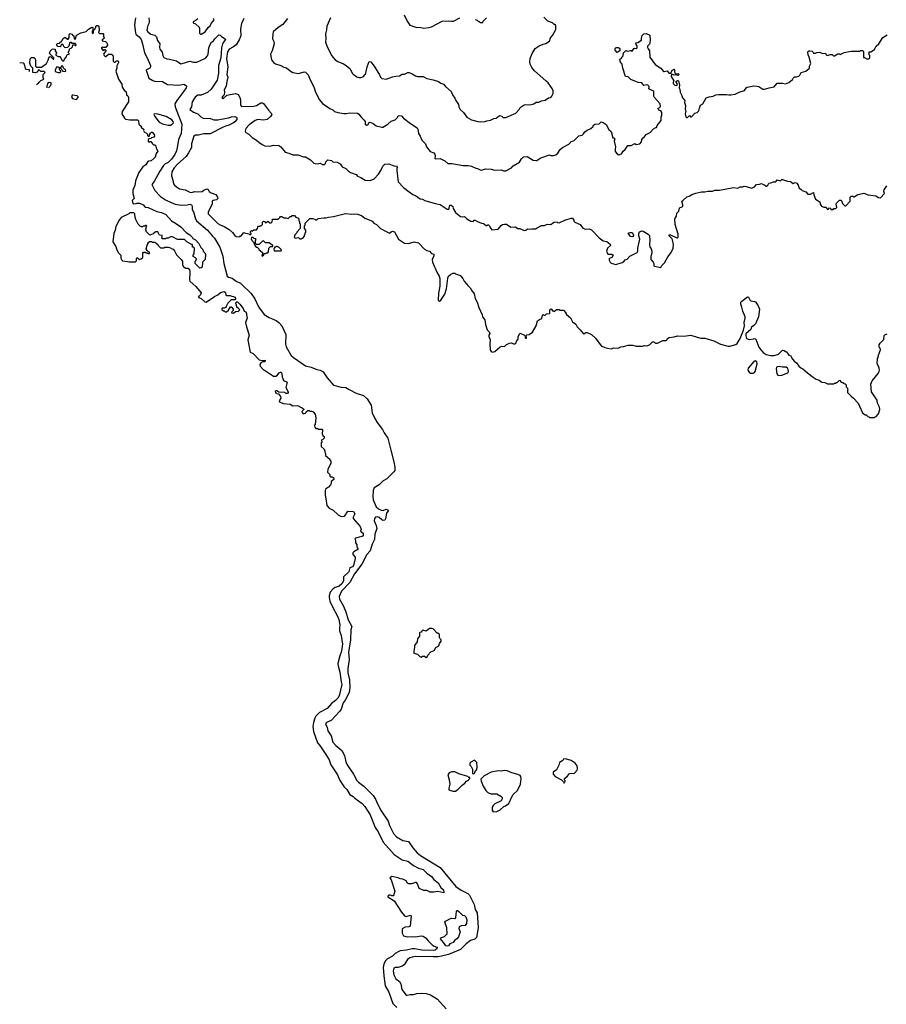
# Model space of a CAD drawing. Extents: x 1863017 to 1989460, y 394564 to 532820.
# Tile 6 of 213: x 1890294 to 1902665, y 427741 to 441798. Entities that reach past the tile are written whole.
import ezdxf

# ---------------------------------------------------------------- set-up
doc = ezdxf.new("R2010")
doc.units = 0

msp = doc.modelspace()

# ---------------------------------------------------------------- linework, layer by layer
at = {"layer": '0CON10XD'}
for points in [[(1891946, 441826), (1891931, 441725), (1891945, 441605), (1891956, 441586), (1892000, 441555), (1892026, 441515), (1892049, 441455), (1892074, 441325), (1892116, 441255), (1892161, 441145), (1892161, 441125), (1892150, 441105), (1892106, 441084), (1892100, 441075), (1892136, 440965), (1892195, 440928), (1892225, 440918), (1892335, 440914), (1892405, 440871), (1892567, 440863), (1892635, 440876), (1892662, 440865), (1892674, 440854), (1892677, 440845), (1892669, 440825), (1892637, 440775), (1892538, 440642), (1892511, 440595), (1892514, 440554), (1892610, 440305), (1892597, 440175), (1892560, 440085), (1892549, 439995), (1892532, 439925), (1892507, 439873), (1892459, 439805), (1892415, 439759), (1892368, 439735), (1892348, 439715), (1892294, 439635), (1892215, 439490), (1892180, 439445), (1892225, 439361), (1892302, 439275), (1892375, 439225), (1892455, 439186)], [(1892136, 441825), (1892142, 441775), (1892141, 441755), (1892123, 441717), (1892113, 441677), (1892109, 441645), (1892124, 441625), (1892165, 441593), (1892225, 441578), (1892248, 441555), (1892262, 441502), (1892296, 441455), (1892290, 441405), (1892295, 441375), (1892328, 441335), (1892336, 441285), (1892350, 441260), (1892395, 441237), (1892435, 441235), (1892535, 441209), (1892595, 441169), (1892615, 441170), (1892725, 441204), (1892775, 441190), (1892825, 441193), (1892945, 441250), (1892977, 441283), (1892987, 441305), (1892992, 441395), (1893011, 441445), (1893032, 441478), (1893059, 441495), (1893079, 441525), (1893135, 441580), (1893155, 441578), (1893175, 441557), (1893228, 441525), (1893230, 441515), (1893215, 441489), (1893191, 441455), (1893174, 441396), (1893164, 441255), (1893133, 441145), (1893132, 441035), (1893114, 440935), (1893026, 440804), (1892975, 440756), (1892885, 440719), (1892835, 440720), (1892798, 440692), (1892754, 440625), (1892746, 440553), (1892723, 440515), (1892775, 440477), (1892839, 440455), (1892880, 440410), (1892915, 440394), (1893018, 440385), (1893065, 440370), (1893125, 440369), (1893245, 440394), (1893275, 440396), (1893318, 440412), (1893365, 440414), (1893385, 440406), (1893396, 440395), (1893396, 440375), (1893365, 440339), (1893345, 440326), (1893270, 440285), (1893233, 440277), (1893191, 440259), (1893015, 440168), (1892925, 440166), (1892845, 440150), (1892805, 440151), (1892778, 440135), (1892745, 440025), (1892746, 439975), (1892705, 439895), (1892669, 439845), (1892545, 439734), (1892500, 439685), (1892465, 439625), (1892460, 439570), (1892482, 439505), (1892490, 439455), (1892503, 439435), (1892532, 439412), (1892575, 439384), (1892655, 439370), (1892725, 439335), (1892745, 439332), (1892795, 439345), (1892835, 439339), (1892900, 439345), (1892924, 439366), (1892965, 439384), (1892984, 439374), (1893001, 439345), (1893026, 439325), (1893093, 439303), (1893119, 439265), (1893124, 439245), (1893105, 439226), (1893055, 439217), (1893043, 439205), (1893042, 439165), (1892986, 439055), (1892984, 439025), (1893125, 438889), (1893155, 438869), (1893215, 438846), (1893285, 438801), (1893331, 438761), (1893365, 438718), (1893385, 438702), (1893435, 438700), (1893445, 438710), (1893458, 438712), (1893495, 438760), (1893503, 438753), (1893565, 438740), (1893575, 438730), (1893595, 438730), (1893600, 438745), (1893590, 438755), (1893590, 438775), (1893602, 438788), (1893615, 438780), (1893635, 438800), (1893655, 438800), (1893668, 438792), (1893690, 438815), (1893692, 438838), (1893705, 438850), (1893725, 438850), (1893732, 438858), (1893745, 438860), (1893760, 438875), (1893760, 438905), (1893775, 438920), (1893788, 438918), (1893805, 438900), (1893818, 438902), (1893835, 438920), (1893865, 438900), (1893885, 438900), (1893897, 438913), (1893905, 438950), (1893985, 438950), (1894008, 438972), (1894015, 438990), (1894035, 438990), (1894065, 438970), (1894095, 438970), (1894125, 438960), (1894155, 438990), (1894175, 438990), (1894185, 439000), (1894215, 439000), (1894235, 438980), (1894265, 438970), (1894280, 438955), (1894280, 438925), (1894290, 438915), (1894290, 438895), (1894300, 438885), (1894300, 438815), (1894250, 438765), (1894250, 438755), (1894220, 438725), (1894210, 438695), (1894225, 438680), (1894275, 438690), (1894295, 438670), (1894315, 438670), (1894325, 438680), (1894335, 438680), (1894360, 438705), (1894360, 438725), (1894370, 438735), (1894370, 438755), (1894380, 438765), (1894380, 438795), (1894360, 438815), (1894360, 438855), (1894370, 438865), (1894370, 438895), (1894435, 438960), (1894475, 438958), (1894505, 438950), (1894515, 438940), (1894535, 438940), (1894555, 438960), (1894635, 438970), (1894665, 438967), (1894702, 438978), (1894776, 438986), (1894945, 439029), (1895035, 439021), (1895075, 439028), (1895115, 439022), (1895175, 439000), (1895222, 438965), (1895305, 438933), (1895325, 438921), (1895348, 438895), (1895388, 438875), (1895445, 438818), (1895535, 438767), (1895575, 438752), (1895595, 438768), (1895615, 438777), (1895645, 438768), (1895703, 438665), (1895785, 438609), (1895845, 438602), (1895925, 438626), (1895985, 438613), (1896075, 438522), (1896105, 438503), (1896145, 438492), (1896172, 438462), (1896208, 438448), (1896208, 438425), (1896184, 438375), (1896186, 438336), (1896250, 438195), (1896284, 438135), (1896291, 438101), (1896291, 437995), (1896271, 437895), (1896270, 437795), (1896275, 437782), (1896285, 437780), (1896308, 437792), (1896365, 437878), (1896388, 437955), (1896404, 438106), (1896414, 438136), (1896445, 438162), (1896475, 438178), (1896505, 438180), (1896515, 438170), (1896585, 438148), (1896590, 438135), (1896620, 438105), (1896638, 438065), (1896692, 438002), (1896725, 437972), (1896743, 437935), (1896780, 437885), (1896796, 437816), (1896826, 437766), (1896848, 437688), (1896896, 437585), (1896900, 437555), (1896933, 437515), (1896944, 437445), (1896968, 437368), (1896995, 437340), (1897006, 437316), (1896992, 437295), (1896990, 437275), (1897012, 437225), (1897003, 437175), (1897010, 437085), (1897025, 437060), (1897043, 437053), (1897075, 437060), (1897155, 437128), (1897175, 437138), (1897215, 437132), (1897245, 437162), (1897285, 437182), (1897313, 437183), (1897345, 437170), (1897365, 437170), (1897380, 437185), (1897385, 437210), (1897410, 437235), (1897412, 437275), (1897432, 437318), (1897438, 437322), (1897500, 437295), (1897510, 437285), (1897510, 437255), (1897515, 437250), (1897528, 437252), (1897530, 437265), (1897520, 437275), (1897522, 437288), (1897535, 437300), (1897568, 437302), (1897612, 437338), (1897668, 437425), (1897685, 437500), (1897715, 437520), (1897748, 437532), (1897755, 437580), (1897765, 437590), (1897775, 437580), (1897795, 437580), (1897813, 437597), (1897860, 437605), (1897860, 437655), (1897875, 437670), (1897890, 437665), (1897890, 437655), (1897902, 437642), (1897915, 437640)], [(1892835, 441812), (1892815, 441792), (1892770, 441765), (1892772, 441752), (1892805, 441740), (1892855, 441690), (1892862, 441665), (1892863, 441603), (1892875, 441590)], [(1892875, 441590), (1892885, 441592), (1892940, 441625), (1892985, 441685), (1893015, 441712), (1893027, 441743), (1893068, 441795), (1893063, 441815)], [(1893492, 441815), (1893459, 441741), (1893447, 441663), (1893450, 441565), (1893429, 441511), (1893382, 441438), (1893345, 441409), (1893285, 441375), (1893261, 441339), (1893248, 441242), (1893263, 441125), (1893251, 441015), (1893265, 440975), (1893250, 440915), (1893242, 440848), (1893214, 440795), (1893219, 440765), (1893214, 440726), (1893192, 440705), (1893182, 440685), (1893195, 440668), (1893252, 440718), (1893375, 440745), (1893415, 440729), (1893437, 440687), (1893445, 440655), (1893444, 440585), (1893454, 440565), (1893465, 440557), (1893635, 440561), (1893675, 440575), (1893735, 440610), (1893760, 440610), (1893775, 440601), (1893846, 440505), (1893886, 440465), (1893894, 440445), (1893874, 440415), (1893825, 440372), (1893775, 440363), (1893695, 440371), (1893655, 440357), (1893572, 440295), (1893522, 440245), (1893511, 440205), (1893520, 440185), (1893565, 440162), (1893613, 440115), (1893675, 440080), (1893708, 440048), (1893755, 440014), (1893795, 439999), (1893865, 439994), (1893916, 440006), (1893995, 440001), (1894024, 439984), (1894085, 439907), (1894135, 439891), (1894195, 439867), (1894265, 439867), (1894345, 439840), (1894375, 439838), (1894445, 439798), (1894495, 439748), (1894514, 439744), (1894545, 439740), (1894585, 439748), (1894615, 439730), (1894645, 439730), (1894660, 439745), (1894662, 439768), (1894695, 439798), (1894745, 439788), (1894765, 439770), (1894825, 439762), (1894869, 439739), (1894897, 439697), (1894952, 439675), (1894987, 439637), (1895016, 439616), (1895095, 439587), (1895116, 439566), (1895165, 439547), (1895225, 439508), (1895295, 439502), (1895355, 439528), (1895416, 439594), (1895450, 439645), (1895477, 439705), (1895505, 439736), (1895565, 439740), (1895635, 439711), (1895676, 439706), (1895688, 439698), (1895678, 439682), (1895676, 439645), (1895696, 439485), (1895775, 439400), (1895855, 439341), (1895905, 439300), (1895945, 439286), (1896012, 439242), (1896045, 439236), (1896078, 439218), (1896225, 439174), (1896295, 439160), (1896395, 439094), (1896418, 439095), (1896426, 439105), (1896435, 439150), (1896455, 439150), (1896475, 439130), (1896482, 439102), (1896513, 439045), (1896585, 438987), (1896615, 438982), (1896645, 438988), (1896675, 438957), (1896735, 438920), (1896765, 438918), (1896783, 438937), (1896795, 438938), (1896830, 438915), (1896885, 438892), (1896917, 438887), (1896955, 438860), (1896965, 438860), (1896975, 438870), (1896985, 438868), (1896995, 438860), (1897018, 438815), (1897035, 438800), (1897122, 438808), (1897165, 438861), (1897185, 438874), (1897215, 438880), (1897245, 438877), (1897305, 438838), (1897369, 438839), (1897405, 438817), (1897435, 438817), (1897495, 438790), (1897520, 438795), (1897545, 438812), (1897575, 438808), (1897605, 438812), (1897655, 438810), (1897680, 438825)], [(1894119, 441815), (1894051, 441729), (1893985, 441686), (1893914, 441626), (1893907, 441595), (1893903, 441525), (1893923, 441485), (1893929, 441455), (1893896, 441355), (1893873, 441305), (1893888, 441225), (1893917, 441187), (1893945, 441167), (1894020, 441145), (1894065, 441120), (1894105, 441112), (1894155, 441068), (1894195, 441042), (1894275, 441030), (1894355, 441051), (1894375, 441049), (1894411, 441011), (1894430, 440965), (1894499, 440825), (1894516, 440765), (1894575, 440653), (1894615, 440603), (1894722, 440532), (1894765, 440512), (1894788, 440488), (1894834, 440474), (1894920, 440460), (1894955, 440459), (1895005, 440470), (1895115, 440461), (1895137, 440447), (1895172, 440402), (1895213, 440365), (1895224, 440345), (1895227, 440307), (1895245, 440294), (1895262, 440298), (1895285, 440332), (1895295, 440337), (1895338, 440318), (1895384, 440284), (1895465, 440264), (1895480, 440265), (1895548, 440305), (1895595, 440350), (1895655, 440366), (1895687, 440403), (1895698, 440425), (1895715, 440431), (1895745, 440423), (1895773, 440393), (1895875, 440314), (1895968, 440255), (1895976, 440236), (1895986, 440175), (1896013, 440133), (1896036, 440076), (1896086, 440026), (1896103, 439983), (1896155, 439917), (1896206, 439896), (1896218, 439878), (1896223, 439845), (1896218, 439815), (1896225, 439810), (1896295, 439818), (1896364, 439784), (1896405, 439743), (1896465, 439743), (1896624, 439716), (1896694, 439716), (1896745, 439707), (1896805, 439678), (1896830, 439675), (1896865, 439652), (1896885, 439650), (1896945, 439669), (1897025, 439663), (1897075, 439650), (1897165, 439652), (1897201, 439641), (1897235, 439640), (1897315, 439683), (1897338, 439712), (1897429, 439765), (1897457, 439813), (1897488, 439842), (1897537, 439847), (1897625, 439792), (1897665, 439788), (1897675, 439788), (1897725, 439820), (1897748, 439828), (1897855, 439867), (1897877, 439857), (1897915, 439857), (1897945, 439868), (1897975, 439892), (1898008, 439945), (1898042, 439975), (1898131, 440019), (1898156, 440044), (1898160, 440055), (1898210, 440075), (1898275, 440140), (1898325, 440150), (1898343, 440167), (1898361, 440199), (1898395, 440222), (1898446, 440244), (1898480, 440275), (1898480, 440285), (1898502, 440308), (1898565, 440310), (1898595, 440338), (1898622, 440332), (1898665, 440302), (1898705, 440230), (1898735, 440200), (1898763, 440113), (1898775, 440110), (1898788, 440095), (1898781, 440065), (1898800, 439985), (1898792, 439955), (1898792, 439915), (1898821, 439881), (1898845, 439868), (1898886, 439884), (1898907, 439923), (1898938, 439945), (1898975, 440002), (1899025, 440004), (1899075, 440028), (1899095, 440018), (1899145, 440024), (1899169, 440055), (1899174, 440086), (1899195, 440112), (1899209, 440121), (1899235, 440158), (1899295, 440188), (1899341, 440239), (1899375, 440260), (1899385, 440260), (1899392, 440288), (1899452, 440358), (1899450, 440405), (1899462, 440435), (1899462, 440472), (1899448, 440498), (1899420, 440505), (1899408, 440525), (1899410, 440535), (1899430, 440545), (1899442, 440565), (1899437, 440595), (1899358, 440685), (1899348, 440705), (1899344, 440774), (1899334, 440784), (1899275, 440810), (1899278, 440845), (1899260, 440865), (1899245, 440870), (1899205, 440860), (1899174, 440894), (1899125, 440903), (1899016, 440946), (1898982, 440982), (1898942, 440985), (1898903, 441105), (1898892, 441165), (1898872, 441192), (1898860, 441225), (1898865, 441240), (1898890, 441255), (1898890, 441265), (1898907, 441283), (1898912, 441325), (1898945, 441360), (1898975, 441348), (1899015, 441360), (1899025, 441360), (1899035, 441350), (1899065, 441390), (1899095, 441388), (1899110, 441395), (1899110, 441425), (1899093, 441443), (1899090, 441465), (1899118, 441472), (1899168, 441505), (1899172, 441515), (1899168, 441535), (1899178, 441572), (1899205, 441597), (1899235, 441602), (1899290, 441575), (1899296, 441505), (1899290, 441465), (1899283, 441447), (1899258, 441422), (1899258, 441402), (1899265, 441380), (1899283, 441355), (1899287, 441265), (1899365, 441160), (1899446, 441106), (1899485, 441060), (1899495, 441056), (1899535, 441070), (1899560, 441035), (1899588, 441032), (1899610, 441075), (1899635, 441092), (1899642, 441085), (1899641, 441051), (1899652, 441032), (1899665, 441026), (1899695, 441030), (1899707, 441017), (1899695, 441002), (1899665, 441011), (1899635, 441006), (1899598, 441022), (1899592, 440985), (1899634, 440925), (1899621, 440905), (1899620, 440885), (1899645, 440861), (1899664, 440856), (1899678, 440862), (1899683, 440875), (1899662, 440915), (1899685, 440932), (1899697, 440927), (1899712, 440865), (1899708, 440825), (1899718, 440805), (1899724, 440764), (1899748, 440715), (1899755, 440680), (1899788, 440645), (1899782, 440615), (1899800, 440575), (1899793, 440515), (1899802, 440495), (1899793, 440455), (1899805, 440410), (1899815, 440400), (1899825, 440400), (1899855, 440430), (1899872, 440412), (1899885, 440410), (1899930, 440465), (1899967, 440473), (1899990, 440495), (1899996, 440534), (1900014, 440576), (1900047, 440595), (1900095, 440680), (1900135, 440697), (1900195, 440708), (1900230, 440725), (1900275, 440732), (1900295, 440728), (1900385, 440732), (1900415, 440723), (1900444, 440724), (1900505, 440733), (1900565, 440762), (1900640, 440785), (1900663, 440825), (1900677, 440833), (1900775, 440852), (1900815, 440850), (1900845, 440842), (1900904, 440804), (1900925, 440804), (1900993, 440827), (1901065, 440840), (1901105, 440890), (1901185, 440892), (1901225, 440883), (1901275, 440900), (1901325, 440942), (1901337, 440965), (1901355, 440982), (1901385, 440980), (1901415, 440993), (1901428, 441005), (1901447, 441043), (1901518, 441062), (1901570, 441105), (1901568, 441132), (1901587, 441173), (1901562, 441265), (1901548, 441295), (1901545, 441340), (1901558, 441352), (1901575, 441352), (1901607, 441347), (1901618, 441338), (1901625, 441320), (1901655, 441320), (1901675, 441328), (1901715, 441333), (1901755, 441317), (1901795, 441318), (1901807, 441297), (1901825, 441288), (1901865, 441302), (1901892, 441302), (1901913, 441283), (1901925, 441280), (1901975, 441310), (1901995, 441310), (1902005, 441300), (1902063, 441327), (1902165, 441350), (1902285, 441350), (1902295, 441360), (1902325, 441360), (1902340, 441345), (1902340, 441260), (1902355, 441260), (1902385, 441240), (1902415, 441240), (1902430, 441255), (1902430, 441285), (1902420, 441295), (1902422, 441338), (1902445, 441340), (1902495, 441370), (1902522, 441418), (1902556, 441454), (1902615, 441542), (1902675, 441580)], [(1894730, 441825), (1894680, 441705), (1894676, 441655), (1894658, 441595), (1894666, 441525), (1894661, 441475), (1894678, 441425), (1894745, 441288), (1894798, 441225), (1894835, 441200), (1894915, 441169), (1894955, 441143), (1895012, 441095), (1895040, 441035), (1895055, 441018), (1895105, 440983), (1895135, 440973), (1895166, 440974), (1895195, 440983), (1895224, 441015), (1895234, 441035), (1895254, 441125), (1895285, 441202), (1895305, 441197), (1895355, 441133), (1895431, 441011), (1895446, 440975), (1895465, 440959), (1895525, 440947), (1895615, 440981), (1895665, 440991), (1895714, 440996), (1895755, 441018), (1895788, 441022), (1895835, 441043), (1895853, 441043), (1895896, 441026), (1895945, 440994), (1895975, 440987), (1896055, 440987), (1896105, 440959), (1896195, 440940), (1896274, 440914), (1896305, 440890), (1896346, 440876), (1896372, 440845), (1896453, 440773), (1896470, 440725), (1896506, 440676), (1896518, 440645), (1896556, 440586), (1896562, 440555), (1896582, 440515), (1896628, 440475), (1896675, 440408), (1896745, 440370), (1896835, 440343), (1896875, 440338)], [(1895784, 441865), (1895817, 441797), (1895835, 441761), (1895865, 441721), (1895935, 441694), (1895965, 441688), (1896001, 441691), (1896065, 441676)], [(1896065, 441676), (1896135, 441684), (1896172, 441695), (1896325, 441779), (1896415, 441783), (1896456, 441776), (1896485, 441779), (1896576, 441824)], [(1896795, 441800), (1896825, 441790), (1896842, 441772), (1896855, 441770), (1896865, 441760), (1896905, 441760), (1896910, 441775), (1896958, 441822)], [(1896875, 440338), (1896935, 440342), (1896964, 440356), (1897016, 440364), (1897060, 440385), (1897095, 440392), (1897145, 440432), (1897175, 440422), (1897195, 440403), (1897235, 440403), (1897376, 440464), (1897422, 440515), (1897438, 440545), (1897496, 440584), (1897515, 440589), (1897575, 440580), (1897634, 440596), (1897665, 440618), (1897705, 440619), (1897745, 440640), (1897795, 440647), (1897845, 440680), (1897875, 440688), (1897892, 440705), (1897908, 440745), (1897907, 440783), (1897896, 440816), (1897837, 440895), (1897806, 440926), (1897645, 441066), (1897605, 441117), (1897581, 441165), (1897576, 441195), (1897579, 441245), (1897608, 441315), (1897650, 441385), (1897710, 441425), (1897765, 441449), (1897804, 441456), (1897855, 441492), (1897872, 441538), (1897898, 441572), (1897947, 441657), (1897948, 441715), (1897938, 441728), (1897925, 441730), (1897900, 441755), (1897835, 441778), (1897778, 441835)], [(1890534, 440870), (1890552, 440888), (1890565, 440890), (1890570, 440905), (1890595, 440930), (1890628, 440942), (1890640, 440955), (1890630, 440965), (1890630, 441015), (1890660, 441045), (1890645, 441060), (1890595, 441060), (1890578, 441078), (1890565, 441080), (1890542, 441048), (1890515, 441040), (1890482, 441042), (1890480, 441105), (1890453, 441133), (1890438, 441175), (1890442, 441238), (1890465, 441260), (1890495, 441260), (1890515, 441240), (1890522, 441215), (1890520, 441135), (1890535, 441120), (1890605, 441120), (1890675, 441170), (1890702, 441218), (1890708, 441252), (1890725, 441270), (1890738, 441268), (1890772, 441232), (1890780, 441235), (1890780, 441255), (1890720, 441315), (1890731, 441349), (1890760, 441375), (1890775, 441380), (1890800, 441375), (1890802, 441352), (1890820, 441325), (1890820, 441315), (1890810, 441305), (1890812, 441292), (1890845, 441270), (1890865, 441270), (1890880, 441255), (1890895, 441220), (1890905, 441210), (1890925, 441210), (1890932, 441235), (1890958, 441265), (1890965, 441290), (1890975, 441300), (1891000, 441305), (1891000, 441315), (1890990, 441325), (1890990, 441345), (1891000, 441355), (1891010, 441385), (1891028, 441392), (1891048, 441412), (1891052, 441438), (1891075, 441440), (1891085, 441430), (1891095, 441430), (1891100, 441445), (1891085, 441458), (1891045, 441460), (1891032, 441472), (1891008, 441472), (1890995, 441420), (1890975, 441400), (1890945, 441398), (1890923, 441413), (1890920, 441435), (1890895, 441450), (1890880, 441435), (1890875, 441410), (1890840, 441415), (1890823, 441433), (1890822, 441445), (1890833, 441457), (1890858, 441462), (1890894, 441496), (1890915, 441527), (1890945, 441548), (1890975, 441520), (1890985, 441520), (1891000, 441545), (1891000, 441585), (1891015, 441600), (1891039, 441589), (1891055, 441570), (1891068, 441568), (1891070, 441525), (1891085, 441520), (1891097, 441533), (1891102, 441568), (1891117, 441583), (1891165, 441611), (1891245, 441630), (1891275, 441662), (1891325, 441690), (1891340, 441685), (1891340, 441645), (1891330, 441635), (1891330, 441605), (1891338, 441602), (1891350, 441615), (1891350, 441645), (1891370, 441665), (1891370, 441675), (1891380, 441685), (1891380, 441705), (1891394, 441716), (1891410, 441715), (1891422, 441705), (1891430, 441645), (1891420, 441615), (1891435, 441600), (1891485, 441600), (1891490, 441595), (1891490, 441555), (1891500, 441545), (1891500, 441535), (1891488, 441522), (1891470, 441515), (1891470, 441495), (1891518, 441488), (1891538, 441468), (1891542, 441452), (1891550, 441445), (1891550, 441435), (1891525, 441400), (1891485, 441400), (1891475, 441410), (1891460, 441395), (1891460, 441385), (1891482, 441362), (1891495, 441360), (1891505, 441370), (1891515, 441370), (1891527, 441357), (1891498, 441322), (1891492, 441305), (1891498, 441288), (1891513, 441273), (1891525, 441272), (1891563, 441307), (1891607, 441307), (1891625, 441290), (1891630, 441275), (1891630, 441205), (1891645, 441192), (1891657, 441193), (1891675, 441210), (1891695, 441210), (1891705, 441200), (1891707, 441185), (1891683, 441137), (1891682, 441105), (1891668, 441065), (1891707, 440947), (1891753, 440875), (1891757, 440835), (1891785, 440793), (1891815, 440768), (1891820, 440725), (1891839, 440709), (1891849, 440689), (1891846, 440624), (1891756, 440485), (1891754, 440454), (1891790, 440390), (1891805, 440379), (1891865, 440366), (1891975, 440368), (1891983, 440363), (1891992, 440352), (1891994, 440304), (1892026, 440276), (1892030, 440265), (1892068, 440228), (1892062, 440215), (1892070, 440195), (1892105, 440180), (1892120, 440165), (1892120, 440145), (1892132, 440132), (1892148, 440142), (1892150, 440165), (1892162, 440178), (1892175, 440190), (1892185, 440190), (1892215, 440160), (1892220, 440135), (1892208, 440122), (1892175, 440110), (1892165, 440100), (1892142, 440098), (1892130, 440085), (1892130, 440065), (1892145, 440050), (1892155, 440060), (1892168, 440058), (1892190, 440025), (1892205, 440010), (1892225, 440010), (1892238, 439998), (1892240, 439965), (1892267, 439923), (1892242, 439888), (1892226, 439835), (1892215, 439820), (1892172, 439785), (1892135, 439780), (1892125, 439773), (1892095, 439727), (1892054, 439696), (1891996, 439614), (1891949, 439495), (1891938, 439432), (1891908, 439365), (1891908, 439318), (1891930, 439245), (1891900, 439215), (1891910, 439175), (1891925, 439170), (1891957, 439173), (1891965, 439180), (1892005, 439178), (1892055, 439153), (1892085, 439120), (1892130, 439115), (1892250, 439060), (1892318, 439045), (1892382, 439015), (1892460, 438925), (1892518, 438895), (1892595, 438840), (1892670, 438760), (1892725, 438726), (1892754, 438695)], [(1898825, 441330), (1898793, 441365), (1898793, 441387), (1898808, 441402), (1898842, 441402), (1898860, 441385), (1898860, 441355), (1898825, 441330)], [(1890294, 441187), (1890342, 441182), (1890360, 441165), (1890372, 441102), (1890385, 441090), (1890428, 441088), (1890430, 441065), (1890426, 441058)], [(1890845, 441042), (1890865, 441043), (1890880, 441055), (1890878, 441068), (1890860, 441085), (1890870, 441110), (1890845, 441122), (1890822, 441118), (1890808, 441102), (1890800, 441075), (1890802, 441065), (1890814, 441054), (1890845, 441042)], [(1890945, 441060), (1890952, 441068), (1890950, 441085), (1890932, 441092), (1890918, 441108), (1890910, 441135), (1890895, 441140), (1890870, 441110), (1890898, 441088), (1890902, 441072), (1890913, 441063), (1890945, 441060)], [(1890707, 440824), (1890745, 440870), (1890745, 440898), (1890715, 440902), (1890690, 440885), (1890680, 440845), (1890680, 440827)], [(1891105, 440660), (1891128, 440685), (1891127, 440697), (1891115, 440710), (1891055, 440722), (1891041, 440719), (1891032, 440695), (1891050, 440675), (1891105, 440660)], [(1892445, 440293), (1892471, 440305), (1892489, 440325), (1892484, 440345), (1892468, 440368), (1892385, 440418), (1892265, 440450), (1892213, 440455), (1892210, 440445), (1892225, 440415), (1892284, 440334), (1892335, 440312), (1892415, 440294), (1892445, 440293)], [(1897680, 438825), (1897745, 438860), (1897785, 438860), (1897825, 438877), (1897877, 438873), (1897900, 438895), (1897925, 438908), (1897965, 438910), (1897973, 438903), (1897995, 438900), (1898075, 438938), (1898165, 438963), (1898185, 438962), (1898202, 438935), (1898205, 438920), (1898220, 438905), (1898296, 438876), (1898331, 438820), (1898372, 438808), (1898425, 438813), (1898455, 438798), (1898565, 438682), (1898625, 438642), (1898675, 438632), (1898725, 438592), (1898730, 438575), (1898684, 438536), (1898671, 438495), (1898692, 438452), (1898745, 438450), (1898767, 438437), (1898745, 438402), (1898712, 438388), (1898708, 438382), (1898708, 438365), (1898722, 438335), (1898735, 438323), (1898805, 438302), (1898895, 438330), (1898916, 438344), (1898935, 438370), (1898965, 438380), (1899006, 438424), (1899109, 438475), (1899118, 438495), (1899116, 438535), (1899146, 438666), (1899132, 438712), (1899130, 438745), (1899141, 438769), (1899154, 438776), (1899177, 438783), (1899195, 438780), (1899264, 438735), (1899284, 438715), (1899288, 438652), (1899283, 438583), (1899289, 438555), (1899310, 438525), (1899318, 438495), (1899316, 438465), (1899302, 438415), (1899304, 438374), (1899338, 438338), (1899346, 438315), (1899348, 438285), (1899355, 438278), (1899445, 438260), (1899461, 438289), (1899498, 438325), (1899545, 438413), (1899596, 438474), (1899624, 438536), (1899626, 438586), (1899614, 438655), (1899604, 438675), (1899565, 438713), (1899566, 438724), (1899585, 438726), (1899675, 438683), (1899686, 438684), (1899692, 438695), (1899694, 438735), (1899653, 438875), (1899648, 438955), (1899670, 438995), (1899673, 439035), (1899702, 439065), (1899714, 439106), (1899724, 439116), (1899750, 439125), (1899758, 439135), (1899759, 439155), (1899748, 439205), (1899758, 439215), (1899815, 439268), (1899852, 439278), (1899888, 439302), (1899945, 439322), (1900025, 439342), (1900075, 439338), (1900115, 439348), (1900182, 439348), (1900218, 439362), (1900285, 439362), (1900485, 439402), (1900545, 439392), (1900578, 439412), (1900615, 439410), (1900635, 439420), (1900665, 439418), (1900746, 439394), (1900785, 439412), (1900810, 439445), (1900855, 439448), (1900885, 439458), (1900915, 439440), (1900925, 439440), (1900943, 439423), (1900955, 439422), (1900972, 439435), (1900990, 439465), (1901015, 439468), (1901055, 439482), (1901086, 439484), (1901105, 439512), (1901155, 439498), (1901174, 439516), (1901185, 439516), (1901255, 439492), (1901295, 439488), (1901335, 439460), (1901365, 439472), (1901386, 439466), (1901407, 439435), (1901421, 439391), (1901445, 439380), (1901465, 439360), (1901515, 439338), (1901545, 439307), (1901582, 439308), (1901625, 439330), (1901628, 439298), (1901652, 439235), (1901716, 439196), (1901722, 439165), (1901740, 439135), (1901775, 439120), (1901805, 439120), (1901810, 439105), (1901825, 439090), (1901838, 439092), (1901855, 439110), (1901868, 439108), (1901875, 439090), (1901905, 439090), (1901915, 439100), (1901945, 439100), (1901958, 439115), (1901948, 439165), (1901955, 439180), (1901995, 439220), (1902015, 439220), (1902028, 439208), (1902040, 439175), (1902072, 439142), (1902085, 439140), (1902150, 439205), (1902150, 439265), (1902165, 439280), (1902185, 439280), (1902195, 439270), (1902205, 439270), (1902258, 439302), (1902325, 439318), (1902345, 439320), (1902405, 439298), (1902513, 439283), (1902555, 439257), (1902580, 439255), (1902640, 439315), (1902630, 439345), (1902633, 439367), (1902674, 439426)], [(1892455, 439186), (1892515, 439165), (1892605, 439151), (1892685, 439154), (1892725, 439164), (1892748, 439155), (1892754, 439135), (1892755, 439095), (1892779, 439039), (1892797, 438967), (1892820, 438925), (1892975, 438792), (1893045, 438705), (1893077, 438677), (1893152, 438552), (1893194, 438424), (1893206, 438315), (1893258, 438135), (1893273, 438123), (1893325, 438109), (1893384, 438065), (1893445, 438035), (1893461, 438021), (1893599, 437889), (1893651, 437815), (1893705, 437698), (1893785, 437589), (1893855, 437545), (1893955, 437502), (1893991, 437475), (1894034, 437425), (1894092, 437305), (1894089, 437165), (1894096, 437126), (1894168, 437005), (1894203, 436975), (1894375, 436858), (1894455, 436836), (1894535, 436803), (1894585, 436794), (1894625, 436771), (1894685, 436686), (1894775, 436578), (1894885, 436553), (1894949, 436549), (1894995, 436517), (1895095, 436468), (1895201, 436431), (1895252, 436385), (1895312, 436295), (1895325, 436185), (1895363, 436103), (1895395, 436046), (1895475, 435946), (1895495, 435902), (1895551, 435825), (1895594, 435654), (1895637, 435485), (1895648, 435408), (1895647, 435363), (1895636, 435345), (1895534, 435245), (1895482, 435215), (1895425, 435157), (1895354, 435115), (1895341, 435075), (1895336, 434985), (1895340, 434945), (1895384, 434844), (1895417, 434817), (1895455, 434796), (1895485, 434793), (1895525, 434811), (1895550, 434800), (1895553, 434785), (1895531, 434755), (1895515, 434670), (1895505, 434653), (1895485, 434650), (1895466, 434656), (1895425, 434689), (1895395, 434699), (1895375, 434697), (1895360, 434675), (1895354, 434645), (1895384, 434575), (1895390, 434535), (1895364, 434455), (1895358, 434375), (1895325, 434311), (1895310, 434265), (1895298, 434215), (1895249, 434161), (1895176, 434024), (1895073, 433887), (1895008, 433765), (1894890, 433640), (1894856, 433565), (1894859, 433525), (1894916, 433426), (1894949, 433345), (1894982, 433232), (1895034, 433135), (1895021, 433085), (1895017, 432945), (1894993, 432795), (1894986, 432765), (1894999, 432665), (1894977, 432533), (1894979, 432475), (1895001, 432375), (1895006, 432264), (1894995, 432195), (1894941, 432085), (1894912, 432045), (1894881, 431955), (1894862, 431925), (1894739, 431791), (1894675, 431766), (1894660, 431745), (1894681, 431695), (1894692, 431645), (1894739, 431575), (1894766, 431485), (1894805, 431438), (1894894, 431365), (1894932, 431295), (1894951, 431205), (1894969, 431159), (1895059, 431029), (1895108, 430935), (1895131, 430911), (1895206, 430855), (1895265, 430797), (1895340, 430720), (1895375, 430672), (1895401, 430605), (1895454, 430504), (1895553, 430355), (1895572, 430295), (1895629, 430179), (1895675, 430134), (1895765, 430079), (1895845, 430066), (1895906, 429976), (1895970, 429905), (1896015, 429864), (1896296, 429696), (1896519, 429425), (1896595, 429371), (1896690, 429325), (1896717, 429297), (1896781, 429165), (1896796, 429095), (1896825, 429045), (1896841, 428835), (1896814, 428695), (1896789, 428671), (1896729, 428651), (1896667, 428603), (1896585, 428526), (1896415, 428454), (1896315, 428428), (1896265, 428421), (1896195, 428418), (1895945, 428425), (1895895, 428414), (1895864, 428405), (1895828, 428382), (1895783, 428307), (1895756, 428284), (1895695, 428266), (1895654, 428266), (1895637, 428255), (1895625, 428215), (1895635, 428160), (1895663, 428105), (1895715, 428065), (1895735, 428035), (1895751, 427955), (1895813, 427873), (1895825, 427870), (1895870, 427880), (1895915, 427882), (1895964, 427896), (1896025, 427899), (1896095, 427897), (1896157, 427877), (1896257, 427817), (1896382, 427675)], [(1892754, 438695), (1892766, 438676), (1892805, 438657), (1892850, 438605), (1892882, 438545), (1892910, 438515), (1892913, 438493), (1892935, 438470), (1892947, 438445), (1892948, 438415), (1892940, 438405), (1892942, 438375), (1892902, 438335), (1892898, 438265), (1892885, 438253), (1892865, 438252), (1892800, 438315), (1892800, 438345), (1892810, 438355), (1892820, 438385), (1892805, 438400), (1892770, 438415), (1892770, 438435), (1892787, 438455), (1892790, 438535), (1892775, 438550), (1892762, 438552), (1892760, 438585), (1892755, 438590), (1892745, 438590), (1892680, 438625), (1892645, 438660), (1892545, 438662), (1892475, 438700), (1892445, 438700), (1892415, 438680), (1892385, 438680), (1892375, 438670), (1892335, 438670), (1892320, 438685), (1892330, 438695), (1892328, 438718), (1892292, 438722), (1892265, 438770), (1892235, 438770), (1892225, 438760), (1892215, 438760), (1892198, 438742), (1892152, 438722), (1892100, 438775), (1892100, 438795), (1892090, 438805), (1892100, 438815), (1892100, 438835), (1892108, 438848), (1892095, 438860), (1892085, 438860), (1892075, 438850), (1892055, 438850), (1892045, 438840), (1892035, 438840), (1892015, 438852), (1891985, 438880), (1891952, 438945), (1891942, 438975), (1891938, 439028), (1891925, 439040), (1891865, 439040), (1891850, 439025), (1891742, 438975), (1891712, 438938), (1891667, 438845), (1891656, 438794), (1891638, 438745), (1891622, 438625), (1891665, 438560), (1891678, 438525), (1891698, 438475), (1891740, 438435), (1891740, 438395), (1891750, 438365), (1891760, 438355), (1891835, 438348), (1891855, 438340), (1891945, 438340), (1891960, 438355), (1891960, 438385), (1891972, 438398), (1891978, 438398), (1892005, 438370), (1892015, 438380), (1892028, 438382), (1892050, 438405), (1892050, 438465), (1892062, 438478), (1892085, 438480), (1892095, 438470), (1892115, 438470), (1892125, 438460), (1892148, 438462), (1892148, 438478), (1892132, 438482), (1892112, 438502), (1892102, 438525), (1892113, 438577), (1892130, 438605), (1892130, 438615), (1892145, 438630), (1892175, 438630), (1892185, 438620), (1892225, 438620), (1892235, 438610), (1892248, 438608), (1892252, 438592), (1892268, 438588), (1892272, 438572), (1892305, 438540), (1892355, 438540), (1892365, 438550), (1892415, 438550), (1892445, 438540), (1892455, 438530), (1892485, 438520), (1892505, 438500), (1892535, 438440), (1892605, 438370), (1892620, 438345), (1892620, 438295), (1892630, 438285), (1892630, 438275), (1892665, 438250), (1892695, 438250), (1892717, 438237), (1892723, 438195), (1892719, 438085), (1892724, 438064), (1892808, 437988), (1892886, 437896), (1892875, 437871), (1892855, 437850), (1892843, 437847), (1892852, 437832), (1892885, 437817), (1892935, 437770), (1892955, 437767), (1893075, 437847), (1893125, 437870), (1893160, 437905), (1893215, 437919), (1893234, 437905), (1893237, 437867), (1893245, 437858), (1893295, 437862), (1893368, 437835), (1893376, 437815), (1893365, 437798), (1893315, 437800), (1893265, 437750), (1893240, 437705), (1893240, 437695), (1893215, 437680), (1893185, 437680), (1893180, 437675), (1893182, 437662), (1893205, 437640), (1893215, 437640), (1893228, 437628), (1893245, 437628), (1893275, 437650), (1893302, 437698), (1893315, 437700), (1893340, 437665), (1893340, 437645), (1893322, 437628), (1893320, 437615), (1893345, 437610), (1893375, 437630), (1893420, 437635), (1893438, 437655), (1893420, 437675), (1893392, 437692), (1893390, 437725), (1893383, 437733), (1893380, 437755), (1893395, 437770), (1893405, 437768), (1893435, 437738), (1893482, 437675), (1893497, 437637), (1893520, 437625), (1893532, 437605), (1893530, 437585), (1893540, 437535), (1893517, 437475), (1893530, 437415), (1893570, 437295), (1893550, 437225), (1893582, 437052), (1893625, 437033), (1893715, 436941), (1893755, 436932), (1893796, 436936), (1893800, 436925), (1893790, 436915), (1893765, 436912), (1893735, 436898), (1893722, 436875), (1893725, 436850), (1893775, 436800), (1893790, 436795), (1893917, 436707), (1893953, 436707), (1893967, 436713), (1893998, 436755), (1894015, 436766), (1894026, 436766), (1894037, 436745), (1894040, 436695), (1894045, 436690), (1894060, 436645), (1894110, 436625), (1894092, 436545), (1894127, 436487), (1894128, 436475), (1894115, 436460), (1894095, 436460), (1894077, 436477), (1893995, 436480), (1893965, 436500), (1893955, 436500), (1893942, 436488), (1893945, 436470), (1893955, 436470), (1893965, 436460), (1893988, 436458), (1894017, 436417), (1894020, 436395), (1894000, 436355), (1894002, 436342), (1894055, 436320), (1894157, 436307), (1894195, 436283), (1894255, 436288), (1894285, 436280), (1894295, 436270), (1894328, 436258), (1894348, 436238), (1894348, 436232), (1894322, 436205), (1894325, 436190), (1894343, 436173), (1894375, 436180), (1894382, 436198), (1894405, 436220), (1894425, 436220), (1894435, 436210), (1894465, 436210), (1894485, 436200), (1894512, 436165), (1894520, 436115), (1894510, 436015), (1894500, 436005), (1894510, 435975), (1894523, 435963), (1894545, 435960), (1894555, 435950), (1894605, 435950), (1894617, 435937), (1894612, 435885), (1894622, 435862), (1894640, 435845), (1894640, 435825), (1894615, 435800), (1894600, 435795), (1894610, 435765), (1894600, 435755), (1894600, 435705), (1894640, 435665), (1894640, 435655), (1894650, 435645), (1894650, 435625), (1894660, 435605), (1894660, 435575), (1894720, 435525), (1894720, 435515), (1894737, 435497), (1894738, 435465), (1894693, 435377), (1894688, 435338), (1894720, 435305), (1894722, 435282), (1894735, 435270), (1894755, 435270), (1894765, 435260), (1894775, 435260), (1894780, 435245), (1894778, 435235), (1894742, 435205), (1894740, 435175), (1894730, 435155), (1894703, 435125), (1894661, 435095), (1894653, 435077), (1894656, 435015), (1894676, 434896), (1894680, 434860), (1894713, 434823), (1894769, 434795), (1894838, 434728), (1894884, 434704), (1894929, 434711), (1894950, 434735), (1894955, 434750), (1894985, 434780), (1895058, 434778), (1895077, 434745), (1895054, 434696), (1895056, 434676), (1895155, 434562), (1895170, 434525), (1895160, 434495), (1895195, 434468), (1895199, 434455), (1895195, 434430), (1895185, 434418), (1895138, 434412), (1895093, 434397), (1895080, 434385), (1895088, 434365), (1895088, 434328), (1895108, 434305), (1895108, 434275), (1895121, 434245), (1895119, 434235), (1895065, 434201), (1895052, 434185), (1895051, 434161), (1895081, 434125), (1895085, 434105), (1895061, 434005), (1895045, 433985), (1895008, 433972), (1894991, 433915), (1894917, 433843), (1894916, 433785), (1894894, 433745), (1894855, 433712), (1894798, 433692), (1894769, 433671), (1894727, 433625), (1894710, 433575), (1894710, 433555), (1894722, 433495), (1894758, 433415), (1894833, 433283), (1894852, 433235), (1894865, 433155), (1894858, 433118), (1894860, 433075), (1894882, 433005), (1894900, 432885), (1894890, 432785), (1894862, 432715), (1894836, 432605), (1894838, 432575), (1894865, 432483), (1894883, 432345), (1894895, 432305), (1894855, 432145), (1894835, 432113), (1894801, 432079), (1894745, 432035), (1894685, 431965), (1894576, 431905), (1894522, 431855), (1894506, 431824), (1894489, 431765), (1894481, 431705), (1894487, 431635), (1894546, 431476), (1894579, 431435), (1894674, 431295), (1894711, 431231), (1894738, 431158), (1894829, 431015), (1894857, 430945), (1894921, 430851), (1894965, 430809), (1895007, 430737), (1895055, 430709), (1895076, 430686), (1895185, 430610), (1895223, 430565), (1895299, 430445), (1895367, 430267), (1895409, 430205), (1895485, 430055), (1895641, 429881), (1895752, 429805), (1895835, 429783), (1895915, 429724), (1895986, 429686), (1896055, 429664), (1896105, 429615), (1896172, 429565), (1896205, 429525), (1896266, 429476), (1896305, 429411), (1896342, 429375), (1896350, 429335), (1896265, 429354), (1896205, 429342), (1896155, 429342), (1896105, 429364), (1896065, 429366), (1895998, 429395), (1895972, 429462), (1895959, 429479), (1895945, 429480), (1895885, 429460), (1895851, 429461), (1895830, 429470), (1895813, 429503), (1895765, 429528), (1895725, 429532), (1895695, 429548), (1895605, 429567), (1895580, 429545), (1895597, 429517), (1895648, 429355), (1895637, 429303), (1895625, 429290), (1895605, 429288), (1895585, 429298), (1895565, 429298), (1895550, 429285), (1895550, 429275), (1895640, 429220), (1895742, 429055), (1895786, 429006), (1895805, 428997), (1895876, 429016), (1895880, 429005), (1895869, 428855), (1895848, 428848), (1895795, 428842), (1895753, 428817), (1895754, 428755), (1895775, 428721), (1895826, 428704), (1895905, 428710), (1895945, 428704), (1896025, 428720), (1896056, 428716), (1896095, 428686), (1896120, 428650), (1896181, 428591), (1896211, 428571), (1896249, 428559), (1896256, 428545), (1896225, 428516), (1896195, 428510), (1896035, 428512), (1895935, 428533), (1895895, 428534), (1895815, 428513), (1895726, 428504), (1895705, 428497), (1895656, 428465), (1895615, 428428), (1895545, 428390), (1895511, 428355), (1895492, 428315), (1895483, 428265), (1895490, 428150), (1895513, 428005), (1895562, 427915), (1895622, 427755), (1895678, 427698)], [(1899035, 438700), (1899014, 438704), (1898982, 438748), (1899008, 438762), (1899035, 438760), (1899057, 438725), (1899056, 438715), (1899045, 438704), (1899035, 438700)], [(1893755, 438420), (1893778, 438442), (1893782, 438458), (1893805, 438460), (1893815, 438470), (1893835, 438470), (1893848, 438482), (1893852, 438538), (1893875, 438560), (1893908, 438562), (1893908, 438578), (1893892, 438582), (1893855, 438610), (1893805, 438610), (1893775, 438640), (1893762, 438638), (1893715, 438590), (1893675, 438590), (1893660, 438605), (1893660, 438645), (1893668, 438658), (1893655, 438670), (1893642, 438672), (1893625, 438690), (1893602, 438688), (1893600, 438665), (1893610, 438655), (1893610, 438645), (1893638, 438618), (1893640, 438595), (1893650, 438585), (1893652, 438572), (1893672, 438552), (1893685, 438550), (1893698, 438538), (1893710, 438525), (1893710, 438515), (1893760, 438475), (1893760, 438445), (1893750, 438435), (1893755, 438420)], [(1894025, 438500), (1894030, 438505), (1894028, 438518), (1893995, 438550), (1893985, 438550), (1893975, 438560), (1893955, 438560), (1893945, 438550), (1893932, 438548), (1893930, 438535), (1893920, 438525), (1893925, 438500), (1894025, 438500)], [(1897915, 437640), (1897925, 437630), (1897955, 437660), (1897995, 437660), (1898005, 437650), (1898055, 437650), (1898090, 437615), (1898090, 437605), (1898101, 437591), (1898155, 437540), (1898184, 437484), (1898235, 437450), (1898252, 437415), (1898295, 437372), (1898337, 437317), (1898345, 437312), (1898375, 437333), (1898395, 437333), (1898455, 437303), (1898515, 437250), (1898595, 437142), (1898645, 437118), (1898687, 437107), (1898735, 437101), (1898775, 437113), (1898835, 437109), (1898875, 437129), (1898915, 437132), (1898982, 437152), (1899045, 437149), (1899095, 437136), (1899184, 437136), (1899215, 437147), (1899246, 437144), (1899285, 437158), (1899325, 437198), (1899345, 437197), (1899375, 437178), (1899399, 437181), (1899474, 437216), (1899522, 437218), (1899535, 437230), (1899540, 437245), (1899565, 437262), (1899635, 437272), (1899685, 437286), (1899775, 437280), (1899875, 437293), (1899965, 437264), (1900015, 437253), (1900072, 437252), (1900205, 437211), (1900296, 437166), (1900406, 437136), (1900430, 437135), (1900515, 437163), (1900535, 437177), (1900577, 437245), (1900624, 437366), (1900641, 437425), (1900638, 437475), (1900651, 437535), (1900650, 437555), (1900616, 437635), (1900604, 437695), (1900589, 437735), (1900587, 437763), (1900601, 437779), (1900685, 437840), (1900696, 437836), (1900715, 437800), (1900730, 437785), (1900785, 437776), (1900798, 437768), (1900836, 437715), (1900854, 437666), (1900840, 437555), (1900799, 437455), (1900775, 437430), (1900741, 437409), (1900730, 437375), (1900660, 437315), (1900660, 437285), (1900670, 437245), (1900705, 437233), (1900767, 437243), (1900785, 437248), (1900802, 437235), (1900847, 437125), (1900873, 437085), (1900908, 437045), (1900950, 437020), (1901015, 437003), (1901065, 437002), (1901125, 437022), (1901185, 437082), (1901207, 437077), (1901225, 437060), (1901240, 437055), (1901275, 437010), (1901295, 437002), (1901325, 436950), (1901355, 436918), (1901385, 436898), (1901415, 436852), (1901445, 436828), (1901475, 436812), (1901538, 436755), (1901622, 436695), (1901665, 436668), (1901705, 436652), (1901745, 436622), (1901785, 436620), (1901825, 436600), (1901915, 436600), (1901925, 436610), (1901945, 436610), (1901955, 436620), (1901965, 436620), (1901995, 436650), (1902022, 436622), (1902045, 436620), (1902062, 436602), (1902078, 436598), (1902090, 436585), (1902090, 436555), (1902110, 436535), (1902110, 436525), (1902120, 436515), (1902110, 436505), (1902110, 436475), (1902161, 436421), (1902196, 436396), (1902264, 436324), (1902324, 436184), (1902365, 436158), (1902377, 436157), (1902402, 436132), (1902415, 436130), (1902425, 436120), (1902495, 436120), (1902505, 436130), (1902518, 436132), (1902555, 436170), (1902572, 436235), (1902568, 436265), (1902538, 436325), (1902534, 436354), (1902532, 436365), (1902502, 436415), (1902453, 436485), (1902443, 436593), (1902465, 436640), (1902550, 436745), (1902562, 436775), (1902568, 436795), (1902562, 436825), (1902555, 436850), (1902532, 436885), (1902538, 436962), (1902547, 436973), (1902553, 437007), (1902582, 437085), (1902575, 437110), (1902563, 437123), (1902562, 437155), (1902575, 437180), (1902628, 437232), (1902632, 437288), (1902645, 437300), (1902678, 437312)], [(1900725, 436753), (1900765, 436753), (1900785, 436761), (1900794, 436775), (1900821, 436885), (1900815, 436914), (1900795, 436928), (1900772, 436918), (1900691, 436825), (1900689, 436795), (1900708, 436765), (1900725, 436753)], [(1901130, 436720), (1901175, 436724), (1901261, 436755), (1901270, 436775), (1901266, 436805), (1901254, 436825), (1901235, 436837), (1901185, 436838), (1901135, 436847), (1901109, 436841), (1901098, 436832), (1901092, 436815), (1901100, 436740), (1901114, 436724), (1901130, 436720)], [(1896095, 432692), (1896109, 432701), (1896122, 432725), (1896165, 432772), (1896209, 432791), (1896234, 432836), (1896275, 432860), (1896285, 432890), (1896310, 432925), (1896310, 432945), (1896295, 432960), (1896288, 432978), (1896285, 433020), (1896265, 433040), (1896252, 433042), (1896195, 433100), (1896175, 433108), (1896143, 433107), (1896095, 433070), (1896048, 433082), (1896030, 433065), (1896028, 433052), (1896005, 433050), (1896000, 433045), (1896000, 432995), (1895975, 432960), (1895970, 432915), (1895930, 432865), (1895932, 432835), (1895920, 432785), (1895920, 432755), (1895975, 432740), (1896007, 432707), (1896025, 432698), (1896045, 432710), (1896075, 432710), (1896095, 432692)], [(1896775, 431030), (1896790, 431045), (1896790, 431055), (1896818, 431095), (1896823, 431137), (1896822, 431195), (1896785, 431228), (1896735, 431198), (1896720, 431185), (1896718, 431175), (1896720, 431155), (1896740, 431135), (1896757, 431097), (1896760, 431035), (1896775, 431030)], [(1898065, 430900), (1898080, 430925), (1898080, 430935), (1898070, 430945), (1898070, 430965), (1898114, 430996), (1898142, 431038), (1898215, 431042), (1898253, 431085), (1898259, 431105), (1898254, 431145), (1898225, 431183), (1898165, 431224), (1898084, 431246), (1898059, 431241), (1898045, 431222), (1898000, 431195), (1897990, 431155), (1897955, 431090), (1897910, 431055), (1897910, 431025), (1897940, 430995), (1898030, 430945), (1898058, 430918), (1898065, 430900)], [(1896515, 430783), (1896555, 430814), (1896608, 430872), (1896650, 430900), (1896672, 430928), (1896700, 430945), (1896720, 430965), (1896718, 430978), (1896705, 430980), (1896692, 430992), (1896565, 431030), (1896505, 431059), (1896465, 431060), (1896423, 431045), (1896404, 431015), (1896424, 430945), (1896434, 430885), (1896421, 430825), (1896422, 430805), (1896475, 430784), (1896515, 430783)], [(1897055, 430488), (1897105, 430494), (1897155, 430519), (1897205, 430567), (1897228, 430575), (1897275, 430608), (1897319, 430705), (1897339, 430735), (1897398, 430795), (1897443, 430885), (1897452, 430962), (1897446, 430995), (1897437, 431007), (1897405, 431024), (1897318, 431045), (1897255, 431074), (1897215, 431079), (1897165, 431070), (1897125, 431072), (1897025, 431056), (1896923, 431005), (1896878, 430955), (1896882, 430925), (1896912, 430855), (1896949, 430795), (1896975, 430767), (1896995, 430754), (1897025, 430747), (1897106, 430746), (1897162, 430715), (1897182, 430695), (1897182, 430675), (1897165, 430648), (1897075, 430601), (1897051, 430579), (1897039, 430555), (1897040, 430515), (1897055, 430488)], [(1896395, 428572), (1896375, 428578), (1896350, 428620), (1896314, 428655), (1896303, 428675), (1896314, 428696), (1896360, 428710), (1896394, 428745), (1896393, 428835), (1896363, 428915), (1896371, 428929), (1896455, 428971), (1896505, 428967), (1896522, 428975), (1896528, 429072), (1896535, 429080), (1896545, 429080), (1896565, 429068), (1896615, 429012), (1896645, 429009), (1896665, 428991), (1896678, 428948), (1896672, 428895), (1896653, 428867), (1896595, 428860), (1896567, 428845), (1896564, 428825), (1896580, 428775), (1896556, 428705), (1896535, 428674), (1896504, 428656), (1896482, 428625), (1896434, 428606), (1896415, 428575), (1896395, 428572)]]:
    msp.add_lwpolyline(points, dxfattribs=at)

doc.saveas('drawing.dxf')
